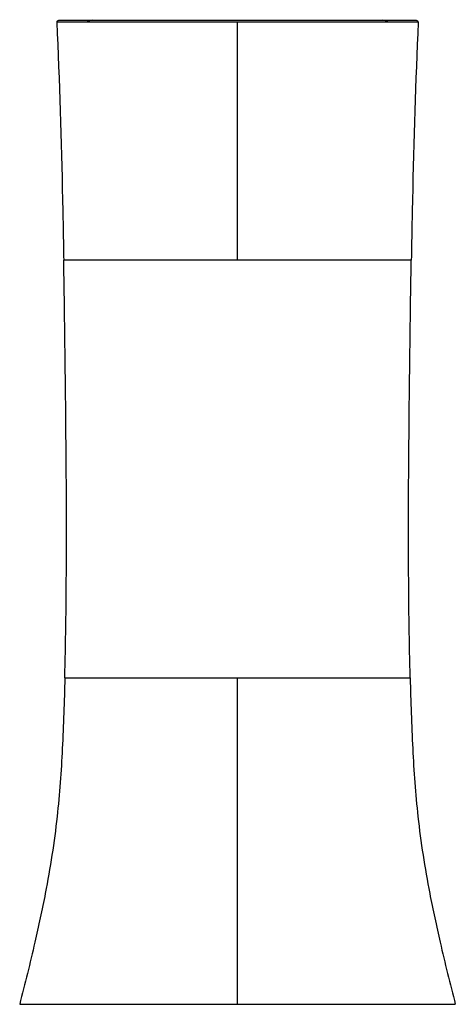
# Model space of a CAD drawing. Header units: millimetres. Extents: x 10 to 584, y 4 to 410.
# Tile 43 of 50: x 350 to 378, y 191 to 254. Entities that reach past the tile are written whole.
import ezdxf

# ---------------------------------------------------------------- set-up
doc = ezdxf.new("R2010")
doc.units = ezdxf.units.MM
doc.header["$LTSCALE"] = 32.67
doc.layers.get('0').update_dxf_attribs({"linetype": 'CONTINUOUS'})

msp = doc.modelspace()

# ---------------------------------------------------------------- linework, layer by layer
at = {"color": 7, "linetype": 'Continuous'}
for p, q in [((375.3181, 253.9322), (352.4909, 253.9322)), ((375.418, 253.8279), (352.391, 253.8279)), ((363.9045, 238.6922), (363.9045, 253.8279)), ((374.9773, 238.6922), (352.8317, 238.6922)), ((352.9001, 212.0922), (374.9089, 212.0922)), ((363.9045, 191.3171), (363.9045, 212.0922)), ((350.0242, 191.3171), (377.7848, 191.3171))]:
    msp.add_line(p, q, dxfattribs=at)
for centre, radius, start, end in [((352.4909, 253.8322), 0.1, 90, 182.499637), ((354.3245, 254.8322), 0.9, 270, 291.03947), ((373.4845, 254.8322), 0.9, 248.96053, 270), ((375.3181, 253.8322), 0.1, 357.500363, 90)]:
    msp.add_arc(centre, radius, start, end, dxfattribs=at)
for points, knots in [([(352.391, 253.8279), (352.5552, 250.0645), (352.7101, 245.019), (352.8093, 239.9726), (352.8317, 238.6922)], [0, 0, 0, 0, 0.7463027, 1, 1, 1, 1]), ([(375.418, 253.8279), (375.2537, 250.0645), (375.0988, 245.019), (374.9996, 239.9726), (374.9773, 238.6922)], [0, 0, 0, 0, 0.7463027, 1, 1, 1, 1]), ([(352.9001, 212.0922), (352.9545, 214.3082), (353.0188, 218.7414), (353.0018, 225.3919), (352.9296, 232.0422), (352.8704, 236.4757), (352.8317, 238.6922)], [0, 0, 0, 0, 0.2499768, 0.4999703, 0.7499907, 1, 1, 1, 1]), ([(374.9089, 212.0922), (374.8545, 214.3082), (374.7901, 218.7414), (374.8072, 225.3919), (374.8794, 232.0422), (374.9385, 236.4757), (374.9773, 238.6922)], [0, 0, 0, 0, 0.2499768, 0.4999703, 0.7499907, 1, 1, 1, 1]), ([(352.9001, 212.0922), (352.8633, 210.5943), (352.771, 207.6498), (352.4507, 203.0627), (351.8066, 198.9482), (350.9429, 194.9747), (350.3611, 192.629), (350.0242, 191.3171)], [0, 0, 0, 0, 0.2136926, 0.4201443, 0.6553693, 0.8068229, 1, 1, 1, 1]), ([(374.9089, 212.0922), (374.9457, 210.5943), (375.0379, 207.6498), (375.3583, 203.0627), (376.0023, 198.9482), (376.866, 194.9747), (377.4478, 192.629), (377.7848, 191.3171)], [0, 0, 0, 0, 0.2136926, 0.4201443, 0.6553693, 0.8068229, 1, 1, 1, 1])]:
    msp.add_open_spline(points, degree=3, knots=knots, dxfattribs=at)

doc.saveas('drawing.dxf')
